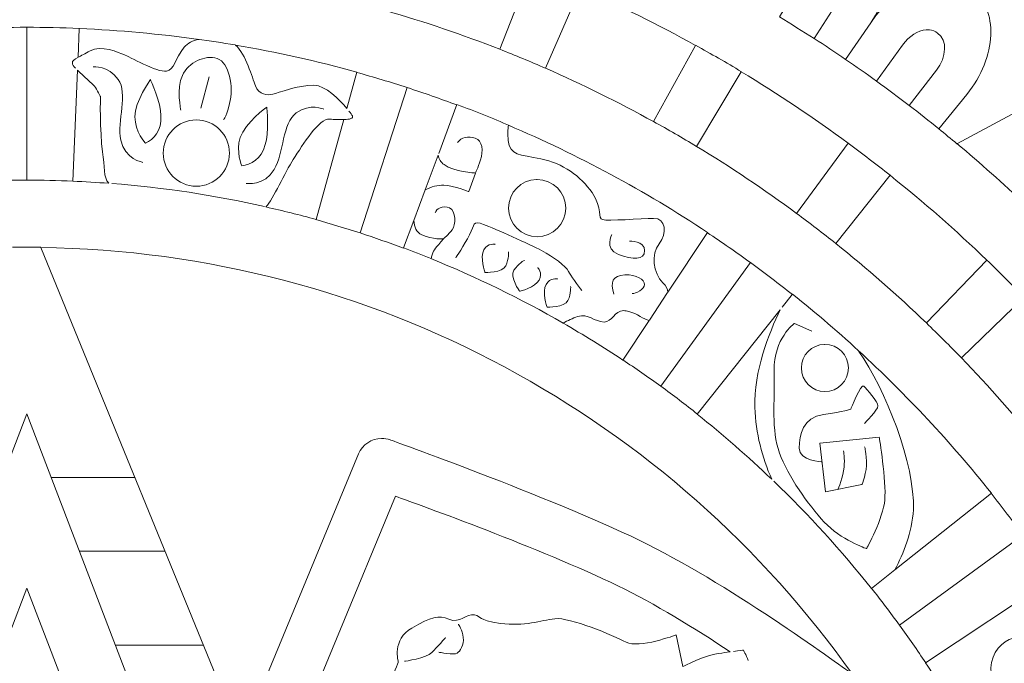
# Model space of a CAD drawing. Header units: millimetres. Extents: x -235 to 244, y -214 to 172.
# Tile 99 of 108: x 73 to 101, y 125 to 143. Entities that reach past the tile are written whole.
import ezdxf

# ---------------------------------------------------------------- set-up
doc = ezdxf.new("R2010")
doc.units = ezdxf.units.MM
doc.header["$MEASUREMENT"] = 0
doc.layers.add('Layer 1', color=7, linetype='Continuous')

msp = doc.modelspace()

# ---------------------------------------------------------------- linework, layer by layer
at = {"layer": 'Layer 1', "lineweight": 15}
for points, knots in [([(73.5153, 171.5214), (38.3394, 171.4537), (9.8583, 142.9189), (9.8583, 107.7417), (9.8583, 107.7417), (9.8583, 72.5175), (38.4139, 43.9619), (73.638, 43.9619), (73.638, 43.9619), (108.8618, 43.9619), (137.4178, 72.5175), (137.4178, 107.7417), (137.4178, 107.7417), (137.4178, 142.9655), (108.8632, 171.5214), (73.638, 171.5214), (73.638, 171.5214), (73.638, 171.5214), (73.5153, 171.5214), (73.5153, 171.5214)], [0, 0, 0, 0, 0.1666667, 0.1666667, 0.1666667, 0.1666667, 0.3333333, 0.3333333, 0.3333333, 0.3333333, 0.5, 0.5, 0.5, 0.5, 0.6666667, 0.6666667, 0.6666667, 0.6666667, 1, 1, 1, 1]), ([(95.4647, 152.8143), (100.2272, 150.5075), (104.5929, 147.4623), (108.4018, 143.7885), (108.4018, 143.7885), (108.4018, 143.7885), (99.866, 139.2024), (99.866, 139.2024), (99.866, 139.2024), (99.6981, 139.3428), (99.527, 139.4807), (99.3562, 139.6183), (99.3562, 139.6183), (99.3562, 139.6183), (100.1457, 140.5927), (100.1457, 140.5927), (100.1457, 140.5927), (100.5663, 141.1123), (100.7934, 141.7145), (100.8171, 142.2588), (100.8171, 142.2588), (100.839, 142.8032), (100.6597, 143.2921), (100.2671, 143.5842), (100.2671, 143.5842), (99.4804, 144.1702), (98.1903, 143.7141), (97.4368, 142.6102), (97.4368, 142.6102), (98.1903, 143.7141), (98.1462, 145.0811), (97.3154, 145.6018), (97.3154, 145.6018), (96.4843, 146.1214), (95.2372, 145.5647), (94.5729, 144.4044), (94.5729, 144.4044), (95.2552, 145.5975), (95.9389, 146.7924), (96.6208, 147.9858), (96.6208, 147.9858), (95.6658, 148.533), (94.6904, 149.0428), (93.698, 149.5211), (93.698, 149.5211), (93.7905, 149.507), (93.8825, 149.5003), (93.9764, 149.5003), (93.9764, 149.5003), (95.076, 149.5017), (95.9692, 150.3932), (95.9692, 151.4928), (95.9692, 151.4928), (95.9678, 152.0015), (95.7776, 152.4615), (95.4647, 152.8143)], [0, 0, 0, 0, 0.0666667, 0.0666667, 0.0666667, 0.0666667, 0.1333333, 0.1333333, 0.1333333, 0.1333333, 0.2, 0.2, 0.2, 0.2, 0.2666667, 0.2666667, 0.2666667, 0.2666667, 0.3333333, 0.3333333, 0.3333333, 0.3333333, 0.4, 0.4, 0.4, 0.4, 0.4666667, 0.4666667, 0.4666667, 0.4666667, 0.5333333, 0.5333333, 0.5333333, 0.5333333, 0.6, 0.6, 0.6, 0.6, 0.6666667, 0.6666667, 0.6666667, 0.6666667, 0.7333333, 0.7333333, 0.7333333, 0.7333333, 0.8, 0.8, 0.8, 0.8, 0.8666667, 0.8666667, 0.8666667, 0.8666667, 1, 1, 1, 1]), ([(84.4556, 145.3016), (85.6215, 144.9664), (86.7652, 144.5794), (87.8842, 144.1413), (87.8842, 144.1413), (87.8842, 144.1413), (86.991, 141.8606), (86.991, 141.8606), (86.991, 141.8606), (85.944, 142.2712), (84.8715, 142.6349), (83.779, 142.9492), (83.779, 142.9492), (83.779, 142.9492), (84.4556, 145.3016), (84.4556, 145.3016)], [0, 0, 0, 0, 0.2, 0.2, 0.2, 0.2, 0.4, 0.4, 0.4, 0.4, 0.6, 0.6, 0.6, 0.6, 1, 1, 1, 1]), ([(96.2377, 144.3328), (96.322, 144.33), (96.4031, 144.3064), (96.4761, 144.2609), (96.4761, 144.2609), (96.7682, 144.0778), (96.7877, 143.6273), (96.5231, 143.2177), (96.5231, 143.2177), (96.5231, 143.2177), (95.8408, 142.1608), (95.8408, 142.1608), (95.8408, 142.1608), (95.5184, 142.3689), (95.1931, 142.5728), (94.8654, 142.7728), (94.8654, 142.7728), (94.8654, 142.7728), (95.5169, 143.8474), (95.5169, 143.8474), (95.5169, 143.8474), (95.7071, 144.1603), (95.9868, 144.3395), (96.2377, 144.3328)], [0, 0, 0, 0, 0.1428571, 0.1428571, 0.1428571, 0.1428571, 0.2857143, 0.2857143, 0.2857143, 0.2857143, 0.4285714, 0.4285714, 0.4285714, 0.4285714, 0.5714286, 0.5714286, 0.5714286, 0.5714286, 0.7142857, 0.7142857, 0.7142857, 0.7142857, 1, 1, 1, 1]), ([(89.258, 143.5733), (90.3689, 143.0882), (91.4519, 142.5538), (92.5046, 141.972), (92.5046, 141.972), (92.5046, 141.972), (91.321, 139.825), (91.321, 139.825), (91.321, 139.825), (90.3343, 140.3708), (89.3186, 140.8724), (88.2797, 141.3272), (88.2797, 141.3272), (88.2797, 141.3272), (89.258, 143.5733), (89.258, 143.5733)], [0, 0, 0, 0, 0.2, 0.2, 0.2, 0.2, 0.4, 0.4, 0.4, 0.4, 0.6, 0.6, 0.6, 0.6, 1, 1, 1, 1]), ([(75.1483, 142.4462), (76.2853, 142.3992), (77.4082, 142.2931), (78.5148, 142.1389), (78.5148, 142.1389), (78.3494, 142.1057), (78.2019, 142.0398), (78.1042, 141.9212), (78.1042, 141.9212), (77.8311, 141.5861), (77.8382, 141.2898), (77.6011, 141.246), (77.6011, 141.246), (77.3626, 141.203), (76.5304, 141.6619), (76.4077, 141.7117), (76.4077, 141.7117), (76.2867, 141.76), (75.7476, 141.9996), (75.4541, 141.8189), (75.4541, 141.8189), (75.3176, 141.735), (75.2005, 141.6828), (75.1137, 141.6358), (75.1137, 141.6358), (75.1137, 141.6358), (75.1483, 142.4462), (75.1483, 142.4462)], [0, 0, 0, 0, 0.125, 0.125, 0.125, 0.125, 0.25, 0.25, 0.25, 0.25, 0.375, 0.375, 0.375, 0.375, 0.5, 0.5, 0.5, 0.5, 0.625, 0.625, 0.625, 0.625, 0.75, 0.75, 0.75, 0.75, 1, 1, 1, 1]), ([(98.9953, 142.4074), (99.0281, 142.4102), (99.0599, 142.4102), (99.0902, 142.4063), (99.0902, 142.4063), (99.1742, 142.3964), (99.2529, 142.3675), (99.3217, 142.3153), (99.3217, 142.3153), (99.5989, 142.11), (99.5824, 141.6577), (99.2846, 141.2707), (99.2846, 141.2707), (99.2846, 141.2707), (98.5212, 140.2759), (98.5212, 140.2759), (98.5212, 140.2759), (98.2168, 140.5101), (97.9095, 140.7373), (97.598, 140.962), (97.598, 140.962), (97.598, 140.962), (98.3339, 141.9805), (98.3339, 141.9805), (98.3339, 141.9805), (98.5212, 142.2394), (98.7692, 142.3925), (98.9953, 142.4074)], [0, 0, 0, 0, 0.125, 0.125, 0.125, 0.125, 0.25, 0.25, 0.25, 0.25, 0.375, 0.375, 0.375, 0.375, 0.5, 0.5, 0.5, 0.5, 0.625, 0.625, 0.625, 0.625, 0.75, 0.75, 0.75, 0.75, 1, 1, 1, 1]), ([(79.5485, 141.9791), (80.7087, 141.7805), (81.851, 141.5282), (82.9701, 141.2181), (82.9701, 141.2181), (82.9701, 141.2181), (82.6847, 140.1944), (82.6847, 140.1944), (82.6847, 140.1944), (82.4726, 140.4523), (82.0881, 140.8421), (81.7558, 140.8488), (81.7558, 140.8488), (81.3039, 140.8601), (80.7543, 140.6287), (80.6011, 140.5955), (80.6011, 140.5955), (80.4495, 140.5623), (80.2085, 140.5719), (80.109, 140.835), (80.109, 140.835), (80.0237, 141.0626), (79.8349, 141.7254), (79.5485, 141.9791)], [0, 0, 0, 0, 0.1428571, 0.1428571, 0.1428571, 0.1428571, 0.2857143, 0.2857143, 0.2857143, 0.2857143, 0.4285714, 0.4285714, 0.4285714, 0.4285714, 0.5714286, 0.5714286, 0.5714286, 0.5714286, 0.7142857, 0.7142857, 0.7142857, 0.7142857, 1, 1, 1, 1]), ([(75.0971, 141.2749), (75.2654, 141.1024), (75.5257, 140.8904), (75.5783, 140.8227), (75.5783, 140.8227), (75.6556, 140.725), (75.7448, 140.5292), (75.7448, 140.5292), (75.7448, 140.5292), (75.7448, 140.5292), (75.7215, 139.5675), (75.8069, 138.9777), (75.8069, 138.9777), (75.869, 138.5462), (75.8207, 138.2622), (75.9805, 138.0887), (75.9805, 138.0887), (75.6429, 138.1148), (75.3038, 138.1356), (74.9648, 138.1507), (74.9648, 138.1507), (74.9648, 138.1507), (75.0971, 141.2749), (75.0971, 141.2749)], [0, 0, 0, 0, 0.1428571, 0.1428571, 0.1428571, 0.1428571, 0.2857143, 0.2857143, 0.2857143, 0.2857143, 0.4285714, 0.4285714, 0.4285714, 0.4285714, 0.5714286, 0.5714286, 0.5714286, 0.5714286, 0.7142857, 0.7142857, 0.7142857, 0.7142857, 1, 1, 1, 1]), ([(93.7919, 141.2294), (94.828, 140.605), (95.8327, 139.934), (96.8014, 139.2186), (96.8014, 139.2186), (96.8014, 139.2186), (95.3476, 137.2441), (95.3476, 137.2441), (95.3476, 137.2441), (94.4382, 137.9137), (93.4984, 138.5434), (92.5282, 139.1294), (92.5282, 139.1294), (92.5282, 139.1294), (93.7919, 141.2294), (93.7919, 141.2294)], [0, 0, 0, 0, 0.2, 0.2, 0.2, 0.2, 0.4, 0.4, 0.4, 0.4, 0.6, 0.6, 0.6, 0.6, 1, 1, 1, 1]), ([(77.1535, 141.0075), (77.1535, 141.0075), (77.4607, 140.3281), (77.4484, 139.9947), (77.4484, 139.9947), (77.4826, 139.559), (77.2318, 139.3318), (77.0155, 139.2161), (77.0155, 139.2161), (77.0155, 139.2161), (76.7192, 139.5372), (76.7164, 139.9616), (76.7164, 139.9616), (76.7125, 140.3845), (77.1535, 141.0075), (77.1535, 141.0075)], [0, 0, 0, 0, 0.2, 0.2, 0.2, 0.2, 0.4, 0.4, 0.4, 0.4, 0.6, 0.6, 0.6, 0.6, 1, 1, 1, 1]), ([(80.4304, 140.2343), (80.4304, 140.2343), (80.5048, 139.4917), (80.3863, 139.1802), (80.3863, 139.1802), (80.2801, 138.7558), (79.97, 138.6206), (79.7287, 138.5794), (79.7287, 138.5794), (79.7287, 138.5794), (79.5499, 138.9791), (79.6822, 139.3812), (79.6822, 139.3812), (79.8145, 139.7838), (80.4304, 140.2343), (80.4304, 140.2343)], [0, 0, 0, 0, 0.2, 0.2, 0.2, 0.2, 0.4, 0.4, 0.4, 0.4, 0.6, 0.6, 0.6, 0.6, 1, 1, 1, 1]), ([(82.2024, 139.8952), (82.328, 139.8843), (82.474, 139.8787), (82.5979, 139.8843), (82.5979, 139.8843), (82.5979, 139.8843), (81.8165, 137.0716), (81.8165, 137.0716), (81.8165, 137.0716), (81.3508, 137.2), (80.8809, 137.3171), (80.4068, 137.4233), (80.4068, 137.4233), (80.6149, 137.6519), (80.9388, 138.3959), (81.1772, 138.7625), (81.1772, 138.7625), (81.4513, 139.1844), (81.8994, 139.9217), (82.2024, 139.8952)], [0, 0, 0, 0, 0.1666667, 0.1666667, 0.1666667, 0.1666667, 0.3333333, 0.3333333, 0.3333333, 0.3333333, 0.5, 0.5, 0.5, 0.5, 0.6666667, 0.6666667, 0.6666667, 0.6666667, 1, 1, 1, 1]), ([(87.2323, 139.7245), (89.2015, 138.8881), (91.0783, 137.878), (92.8408, 136.7065), (92.8408, 136.7065), (92.8408, 136.7065), (91.726, 135.0269), (91.726, 135.0269), (91.726, 135.0269), (91.7207, 135.1151), (91.6805, 135.1976), (91.5856, 135.2915), (91.5856, 135.2915), (91.3072, 135.5599), (91.2519, 136.0933), (91.4794, 136.3883), (91.4794, 136.3883), (91.7069, 136.6818), (91.671, 137.1118), (91.3224, 137.1019), (91.3224, 137.1019), (90.9721, 137.0938), (90.0298, 137.025), (89.8848, 137.0677), (89.8848, 137.0677), (89.7402, 137.109), (89.9028, 137.3693), (89.5889, 137.8269), (89.5889, 137.8269), (89.2788, 138.2816), (88.7563, 138.6605), (88.1474, 138.7776), (88.1474, 138.7776), (87.5519, 138.8937), (87.275, 138.8785), (87.2295, 139.2945), (87.2295, 139.2945), (87.2115, 139.468), (87.2186, 139.6102), (87.2337, 139.7245), (87.2337, 139.7245), (87.2337, 139.7245), (87.2323, 139.7245), (87.2323, 139.7245)], [0, 0, 0, 0, 0.0833333, 0.0833333, 0.0833333, 0.0833333, 0.1666667, 0.1666667, 0.1666667, 0.1666667, 0.25, 0.25, 0.25, 0.25, 0.3333333, 0.3333333, 0.3333333, 0.3333333, 0.4166667, 0.4166667, 0.4166667, 0.4166667, 0.5, 0.5, 0.5, 0.5, 0.5833333, 0.5833333, 0.5833333, 0.5833333, 0.6666667, 0.6666667, 0.6666667, 0.6666667, 0.75, 0.75, 0.75, 0.75, 0.8333333, 0.8333333, 0.8333333, 0.8333333, 1, 1, 1, 1]), ([(85.2536, 138.8771), (85.2797, 138.7738), (85.3305, 138.6841), (85.4229, 138.615), (85.4229, 138.615), (85.6903, 138.4153), (86.3034, 138.3793), (86.3034, 138.3793), (86.3034, 138.3793), (86.3034, 138.3793), (86.1204, 137.8544), (86.1204, 137.8544), (86.1204, 137.8544), (86.1204, 137.8544), (85.715, 138.0255), (85.412, 138.0336), (85.412, 138.0336), (85.2536, 138.0393), (85.0536, 137.9938), (84.8909, 137.9056), (84.8909, 137.9056), (84.8909, 137.9056), (85.2536, 138.8771), (85.2536, 138.8771)], [0, 0, 0, 0, 0.1428571, 0.1428571, 0.1428571, 0.1428571, 0.2857143, 0.2857143, 0.2857143, 0.2857143, 0.4285714, 0.4285714, 0.4285714, 0.4285714, 0.5714286, 0.5714286, 0.5714286, 0.5714286, 0.7142857, 0.7142857, 0.7142857, 0.7142857, 1, 1, 1, 1]), ([(88.0247, 138.1963), (88.0317, 138.1963), (88.0384, 138.1963), (88.0441, 138.1963), (88.0441, 138.1963), (88.4889, 138.1963), (88.8487, 137.8364), (88.8487, 137.3916), (88.8487, 137.3916), (88.8487, 136.9478), (88.4889, 136.5865), (88.0441, 136.5865), (88.0441, 136.5865), (87.6003, 136.5865), (87.239, 136.9478), (87.239, 137.3916), (87.239, 137.3916), (87.239, 137.8283), (87.5879, 138.1867), (88.0247, 138.1963)], [0, 0, 0, 0, 0.1666667, 0.1666667, 0.1666667, 0.1666667, 0.3333333, 0.3333333, 0.3333333, 0.3333333, 0.5, 0.5, 0.5, 0.5, 0.6666667, 0.6666667, 0.6666667, 0.6666667, 1, 1, 1, 1]), ([(97.9811, 138.3148), (98.9262, 137.5609), (99.8346, 136.7657), (100.7038, 135.9307), (100.7038, 135.9307), (100.7038, 135.9307), (99.0034, 134.1612), (99.0034, 134.1612), (99.0034, 134.1612), (98.1889, 134.944), (97.3373, 135.6908), (96.4529, 136.3964), (96.4529, 136.3964), (96.4529, 136.3964), (97.9811, 138.3148), (97.9811, 138.3148)], [0, 0, 0, 0, 0.2, 0.2, 0.2, 0.2, 0.4, 0.4, 0.4, 0.4, 0.6, 0.6, 0.6, 0.6, 1, 1, 1, 1]), ([(84.5699, 137.0416), (84.5822, 136.8663), (84.6401, 136.7121), (84.7985, 136.6405), (84.7985, 136.6405), (85.1114, 136.4997), (85.4035, 136.5262), (85.4035, 136.5262), (85.4035, 136.5262), (85.1915, 136.2655), (85.1252, 136.238), (85.0867, 136.0754), (85.0867, 136.0754), (85.0783, 136.0397), (85.0673, 136.0037), (85.055, 135.9692), (85.055, 135.9692), (84.7985, 136.0725), (84.541, 136.1734), (84.282, 136.2697), (84.282, 136.2697), (84.282, 136.2697), (84.5699, 137.0416), (84.5699, 137.0416)], [0, 0, 0, 0, 0.1428571, 0.1428571, 0.1428571, 0.1428571, 0.2857143, 0.2857143, 0.2857143, 0.2857143, 0.4285714, 0.4285714, 0.4285714, 0.4285714, 0.5714286, 0.5714286, 0.5714286, 0.5714286, 0.7142857, 0.7142857, 0.7142857, 0.7142857, 1, 1, 1, 1]), ([(74.0638, 136.2835), (83.5059, 136.1554), (91.8336, 131.4466), (96.9214, 124.2725), (96.9214, 124.2725), (96.4761, 124.5991), (93.3576, 126.8661), (90.9322, 128.0373), (90.9322, 128.0373), (88.3693, 129.2734), (83.9056, 130.868), (83.9056, 130.868), (83.9056, 130.868), (83.8273, 130.8969), (83.7444, 130.9107), (83.6604, 130.9107), (83.6604, 130.9107), (83.3765, 130.9065), (83.1228, 130.7343), (83.0156, 130.4736), (83.0156, 130.4736), (83.0156, 130.4736), (79.7083, 122.4881), (79.7083, 122.4881), (79.7083, 122.4881), (79.7083, 122.4881), (74.0638, 136.2835), (74.0638, 136.2835)], [0, 0, 0, 0, 0.125, 0.125, 0.125, 0.125, 0.25, 0.25, 0.25, 0.25, 0.375, 0.375, 0.375, 0.375, 0.5, 0.5, 0.5, 0.5, 0.625, 0.625, 0.625, 0.625, 0.75, 0.75, 0.75, 0.75, 1, 1, 1, 1]), ([(101.7569, 134.8808), (102.5933, 134.0127), (103.3913, 133.1043), (104.1448, 132.162), (104.1448, 132.162), (104.1448, 132.162), (102.2282, 130.6295), (102.2282, 130.6295), (102.2282, 130.6295), (101.5212, 131.5129), (100.7744, 132.3631), (99.9888, 133.1773), (99.9888, 133.1773), (99.9888, 133.1773), (101.7569, 134.8808), (101.7569, 134.8808)], [0, 0, 0, 0, 0.2, 0.2, 0.2, 0.2, 0.4, 0.4, 0.4, 0.4, 0.6, 0.6, 0.6, 0.6, 1, 1, 1, 1]), ([(90.4846, 134.5058), (90.5244, 134.5058), (90.5714, 134.5002), (90.6222, 134.485), (90.6222, 134.485), (90.8677, 134.4177), (91.0465, 134.2621), (91.1968, 134.2289), (91.1968, 134.2289), (91.1968, 134.2289), (90.4581, 133.1141), (90.4581, 133.1141), (90.4581, 133.1141), (89.9099, 133.4793), (89.3476, 133.825), (88.7743, 134.1545), (88.7743, 134.1545), (88.9038, 134.2233), (89.0484, 134.2949), (89.1782, 134.3365), (89.1782, 134.3365), (89.4855, 134.4356), (89.6577, 134.1876), (89.9289, 134.1848), (89.9289, 134.1848), (90.166, 134.1834), (90.2006, 134.503), (90.4846, 134.5058)], [0, 0, 0, 0, 0.125, 0.125, 0.125, 0.125, 0.25, 0.25, 0.25, 0.25, 0.375, 0.375, 0.375, 0.375, 0.5, 0.5, 0.5, 0.5, 0.625, 0.625, 0.625, 0.625, 0.75, 0.75, 0.75, 0.75, 1, 1, 1, 1]), ([(94.8872, 134.5291), (94.5729, 133.879), (94.139, 132.7931), (94.1736, 131.7789), (94.1736, 131.7789), (94.1983, 131.0581), (94.3803, 130.3688), (94.6502, 129.7585), (94.6502, 129.7585), (93.9792, 130.3992), (93.2803, 131.0112), (92.5529, 131.5898), (92.5529, 131.5898), (92.5529, 131.5898), (94.8872, 134.5291), (94.8872, 134.5291)], [0, 0, 0, 0, 0.2, 0.2, 0.2, 0.2, 0.4, 0.4, 0.4, 0.4, 0.6, 0.6, 0.6, 0.6, 1, 1, 1, 1]), ([(96.1315, 133.5551), (96.1371, 133.5551), (96.1414, 133.5551), (96.1467, 133.5551), (96.1467, 133.5551), (96.5132, 133.5551), (96.8095, 133.2574), (96.8095, 132.8922), (96.8095, 132.8922), (96.8095, 132.5257), (96.5132, 132.228), (96.1467, 132.228), (96.1467, 132.228), (95.7801, 132.228), (95.4841, 132.5257), (95.4841, 132.8922), (95.4841, 132.8922), (95.4841, 133.2517), (95.772, 133.5466), (96.1315, 133.5551)], [0, 0, 0, 0, 0.1666667, 0.1666667, 0.1666667, 0.1666667, 0.3333333, 0.3333333, 0.3333333, 0.3333333, 0.5, 0.5, 0.5, 0.5, 0.6666667, 0.6666667, 0.6666667, 0.6666667, 1, 1, 1, 1]), ([(97.0935, 133.3745), (98.4411, 132.1398), (99.6938, 130.8017), (100.8337, 129.3673), (100.8337, 129.3673), (100.8337, 129.3673), (98.1148, 127.2104), (98.1148, 127.2104), (98.1148, 127.2104), (98.3586, 127.6641), (98.6066, 128.2701), (98.6369, 128.9013), (98.6369, 128.9013), (98.6948, 130.1762), (97.8389, 132.3024), (97.1059, 133.3579), (97.1059, 133.3579), (97.1016, 133.365), (97.0977, 133.3688), (97.0935, 133.3745)], [0, 0, 0, 0, 0.1666667, 0.1666667, 0.1666667, 0.1666667, 0.3333333, 0.3333333, 0.3333333, 0.3333333, 0.5, 0.5, 0.5, 0.5, 0.6666667, 0.6666667, 0.6666667, 0.6666667, 1, 1, 1, 1]), ([(84.0559, 129.2805), (84.7463, 129.0297), (88.1294, 127.8168), (90.3191, 126.7599), (90.3191, 126.7599), (91.3457, 126.2653), (92.4965, 125.5541), (93.4818, 124.9022), (93.4818, 124.9022), (93.3509, 124.8831), (93.3107, 124.8775), (93.1442, 124.8556), (93.1442, 124.8556), (92.7967, 124.8101), (92.1437, 124.4891), (92.1437, 124.4891), (92.1437, 124.4891), (92.1437, 124.4891), (91.9588, 125.3777), (91.9588, 125.3777), (91.9588, 125.3777), (91.9588, 125.3777), (90.9019, 124.9865), (90.5463, 125.1752), (90.5463, 125.1752), (90.1896, 125.3654), (88.9549, 125.8808), (88.5457, 125.8339), (88.5457, 125.8339), (88.1361, 125.7869), (87.6937, 125.6091), (87.0104, 125.7044), (87.0104, 125.7044), (86.3257, 125.7993), (86.5116, 125.8917), (86.2773, 125.9429), (86.2773, 125.9429), (86.0431, 125.9937), (85.8709, 125.6878), (85.5609, 125.8173), (85.5609, 125.8173), (85.2493, 125.9482), (85.0825, 125.8861), (84.5163, 125.5721), (84.5163, 125.5721), (83.9483, 125.2578), (84.1317, 124.6171), (84.1317, 124.6171), (84.1317, 124.6171), (84.1317, 124.6171), (83.9938, 124.2382), (83.8492, 123.9874), (83.8492, 123.9874), (83.7059, 123.7366), (83.8725, 123.7101), (83.9483, 123.3796), (83.9483, 123.3796), (84.0242, 123.0501), (83.9056, 122.7679), (83.7335, 122.4204), (83.7335, 122.4204), (83.5627, 122.0733), (83.375, 120.7764), (83.7278, 120.1069), (83.7278, 120.1069), (84.0806, 119.4384), (85.1185, 119.2249), (86.9758, 118.8305), (86.9758, 118.8305), (88.8336, 118.4379), (88.0123, 118.1871), (88.8046, 117.5972), (88.8046, 117.5972), (89.5984, 117.0074), (90.4623, 117.0807), (91.1707, 117.1097), (91.1707, 117.1097), (91.8212, 117.1372), (92.3476, 117.5947), (92.7141, 117.9708), (92.7141, 117.9708), (92.2167, 117.0818), (91.7013, 116.1614), (91.3002, 115.4421), (91.3002, 115.4421), (90.7393, 114.4335), (90.3562, 113.7456), (90.2337, 113.5018), (90.2337, 113.5018), (90.0475, 113.1325), (89.9332, 112.8513), (89.8796, 112.5592), (89.8796, 112.5592), (89.8256, 112.2671), (89.8587, 111.9954), (89.8961, 111.7891), (89.8961, 111.7891), (89.9455, 111.5174), (90.1219, 111.2666), (90.3205, 111.122), (90.3205, 111.122), (90.4253, 111.0461), (90.5325, 110.9939), (90.6401, 110.9565), (90.6401, 110.9565), (90.4997, 110.5487), (90.3452, 110.0485), (90.2309, 109.5027), (90.2309, 109.5027), (89.9706, 108.2585), (90.1343, 107.3501), (90.2062, 106.3581), (90.2062, 106.3581), (90.2514, 105.716), (90.4182, 105.0295), (90.5354, 104.6023), (90.5354, 104.6023), (90.4623, 104.5709), (90.3907, 104.5321), (90.3205, 104.4813), (90.3205, 104.4813), (90.1205, 104.3363), (89.9455, 104.0858), (89.8961, 103.8128), (89.8961, 103.8128), (89.8587, 103.6075), (89.8231, 103.3362), (89.8796, 103.0437), (89.8796, 103.0437), (89.9332, 102.7516), (90.0475, 102.4719), (90.2337, 102.1025), (90.2337, 102.1025), (90.3562, 101.8587), (90.7393, 101.1683), (91.3002, 100.1612), (91.3002, 100.1612), (91.8611, 99.1536), (92.5762, 97.8748), (93.2803, 96.6182), (93.2803, 96.6182), (94.5221, 94.4021), (95.4549, 92.7401), (95.7237, 92.2621), (95.7237, 92.2621), (95.2965, 91.9534), (93.523, 90.658), (91.7383, 89.6121), (91.7383, 89.6121), (91.78, 89.6713), (91.8241, 89.7278), (91.8611, 89.7884), (91.8611, 89.7884), (92.3628, 90.5988), (92.2386, 91.4147), (92.1589, 92.1312), (92.1589, 92.1312), (92.0788, 92.8477), (91.8625, 93.6775), (92.0583, 94.0218), (92.0583, 94.0218), (92.2538, 94.3664), (91.9962, 94.7989), (91.2893, 94.9245), (91.2893, 94.9245), (90.5823, 95.0498), (90.3248, 94.8416), (90.3248, 94.8416), (90.3248, 94.8416), (90.3248, 94.8416), (90.1166, 95.2124), (89.8464, 95.6329), (89.8464, 95.6329), (89.6809, 95.8904), (89.6164, 96.1014), (89.5875, 96.2337), (89.5875, 96.2337), (89.5875, 96.2337), (90.7269, 96.8412), (90.7269, 96.8412), (90.7269, 96.8412), (90.7269, 96.8412), (89.1341, 99.7364), (89.1341, 99.7364), (89.1341, 99.7364), (89.1341, 99.7364), (84.8814, 97.5605), (84.8814, 97.5605), (84.8814, 97.5605), (87.3537, 100.2631), (88.8653, 103.8583), (88.8653, 107.8023), (88.8653, 107.8023), (88.8653, 113.6341), (85.5623, 118.7053), (80.7306, 121.252), (80.7306, 121.252), (80.7306, 121.252), (84.0559, 129.2805), (84.0559, 129.2805)], [0, 0, 0, 0, 0.0196078, 0.0196078, 0.0196078, 0.0196078, 0.0392157, 0.0392157, 0.0392157, 0.0392157, 0.0588235, 0.0588235, 0.0588235, 0.0588235, 0.0784314, 0.0784314, 0.0784314, 0.0784314, 0.0980392, 0.0980392, 0.0980392, 0.0980392, 0.1176471, 0.1176471, 0.1176471, 0.1176471, 0.1372549, 0.1372549, 0.1372549, 0.1372549, 0.1568627, 0.1568627, 0.1568627, 0.1568627, 0.1764706, 0.1764706, 0.1764706, 0.1764706, 0.1960784, 0.1960784, 0.1960784, 0.1960784, 0.2156863, 0.2156863, 0.2156863, 0.2156863, 0.2352941, 0.2352941, 0.2352941, 0.2352941, 0.254902, 0.254902, 0.254902, 0.254902, 0.2745098, 0.2745098, 0.2745098, 0.2745098, 0.2941176, 0.2941176, 0.2941176, 0.2941176, 0.3137255, 0.3137255, 0.3137255, 0.3137255, 0.3333333, 0.3333333, 0.3333333, 0.3333333, 0.3529412, 0.3529412, 0.3529412, 0.3529412, 0.372549, 0.372549, 0.372549, 0.372549, 0.3921569, 0.3921569, 0.3921569, 0.3921569, 0.4117647, 0.4117647, 0.4117647, 0.4117647, 0.4313725, 0.4313725, 0.4313725, 0.4313725, 0.4509804, 0.4509804, 0.4509804, 0.4509804, 0.4705882, 0.4705882, 0.4705882, 0.4705882, 0.4901961, 0.4901961, 0.4901961, 0.4901961, 0.5098039, 0.5098039, 0.5098039, 0.5098039, 0.5294118, 0.5294118, 0.5294118, 0.5294118, 0.5490196, 0.5490196, 0.5490196, 0.5490196, 0.5686275, 0.5686275, 0.5686275, 0.5686275, 0.5882353, 0.5882353, 0.5882353, 0.5882353, 0.6078431, 0.6078431, 0.6078431, 0.6078431, 0.627451, 0.627451, 0.627451, 0.627451, 0.6470588, 0.6470588, 0.6470588, 0.6470588, 0.6666667, 0.6666667, 0.6666667, 0.6666667, 0.6862745, 0.6862745, 0.6862745, 0.6862745, 0.7058824, 0.7058824, 0.7058824, 0.7058824, 0.7254902, 0.7254902, 0.7254902, 0.7254902, 0.745098, 0.745098, 0.745098, 0.745098, 0.7647059, 0.7647059, 0.7647059, 0.7647059, 0.7843137, 0.7843137, 0.7843137, 0.7843137, 0.8039216, 0.8039216, 0.8039216, 0.8039216, 0.8235294, 0.8235294, 0.8235294, 0.8235294, 0.8431373, 0.8431373, 0.8431373, 0.8431373, 0.8627451, 0.8627451, 0.8627451, 0.8627451, 0.8823529, 0.8823529, 0.8823529, 0.8823529, 0.9019608, 0.9019608, 0.9019608, 0.9019608, 0.9215686, 0.9215686, 0.9215686, 0.9215686, 0.9411765, 0.9411765, 0.9411765, 0.9411765, 0.9607843, 0.9607843, 0.9607843, 0.9607843, 1, 1, 1, 1]), ([(102.5739, 126.9733), (102.9599, 126.3948), (103.3264, 125.8021), (103.6763, 125.1985), (103.6763, 125.1985), (103.4255, 125.3255), (103.1003, 125.2303), (102.9267, 124.8789), (102.9267, 124.8789), (102.7408, 124.5028), (102.5919, 124.4683), (102.4501, 124.7646), (102.4501, 124.7646), (102.3065, 125.062), (101.8493, 125.3266), (101.5569, 125.3089), (101.5569, 125.3089), (101.2648, 125.2909), (100.9176, 125.0098), (100.8404, 124.6062), (100.8404, 124.6062), (100.7631, 124.2023), (100.9712, 123.7751), (100.9712, 123.7751), (100.9712, 123.7751), (100.9645, 123.5627), (100.6446, 123.7571), (100.3952, 123.8537), (100.3952, 123.8537), (100.1457, 123.9486), (100.0494, 123.8234), (99.9612, 123.5778), (99.9612, 123.5778), (99.9062, 123.4265), (99.8745, 123.3094), (99.8868, 123.1453), (99.8868, 123.1453), (99.5989, 123.6361), (99.297, 124.1183), (98.9826, 124.591), (98.9826, 124.591), (98.9826, 124.591), (102.5739, 126.9733), (102.5739, 126.9733)], [0, 0, 0, 0, 0.0833333, 0.0833333, 0.0833333, 0.0833333, 0.1666667, 0.1666667, 0.1666667, 0.1666667, 0.25, 0.25, 0.25, 0.25, 0.3333333, 0.3333333, 0.3333333, 0.3333333, 0.4166667, 0.4166667, 0.4166667, 0.4166667, 0.5, 0.5, 0.5, 0.5, 0.5833333, 0.5833333, 0.5833333, 0.5833333, 0.6666667, 0.6666667, 0.6666667, 0.6666667, 0.75, 0.75, 0.75, 0.75, 0.8333333, 0.8333333, 0.8333333, 0.8333333, 1, 1, 1, 1]), ([(73.6684, 126.6911), (73.6684, 126.6911), (75.1137, 122.9277), (75.1137, 122.9277), (75.1137, 122.9277), (74.6385, 122.9732), (74.1563, 122.9965), (73.6698, 122.9965), (73.6698, 122.9965), (73.1819, 122.9965), (72.6996, 122.9718), (72.2227, 122.9263), (72.2227, 122.9263), (72.2227, 122.9263), (73.6684, 126.6911), (73.6684, 126.6911)], [0, 0, 0, 0, 0.2, 0.2, 0.2, 0.2, 0.4, 0.4, 0.4, 0.4, 0.6, 0.6, 0.6, 0.6, 1, 1, 1, 1])]:
    msp.add_open_spline(points, degree=3, knots=knots, dxfattribs=at)
at = {"layer": 'Layer 1', "color": 1, "lineweight": 15}
for points in [[(97.4368, 142.6102), (97.4368, 142.6102), (96.7298, 141.578), (96.7298, 141.578)], [(73.6684, 142.4807), (73.6684, 142.4807), (73.6684, 138.1797), (73.6684, 138.1797)], [(78.4693, 142.1484), (78.8277, 142.0987), (79.1833, 142.0451), (79.5372, 141.9844)], [(92.506, 141.9734), (92.9403, 141.7336), (93.3699, 141.4856), (93.7943, 141.2308)], [(97.6008, 140.9663), (97.0261, 141.3808), (96.4402, 141.7805), (95.845, 142.1664)], [(88.2811, 141.3272), (87.8553, 141.5131), (87.4267, 141.6909), (86.9924, 141.8606)], [(78.8112, 141.0873), (78.8112, 141.0873), (78.5741, 140.2053), (78.5741, 140.2053)], [(84.3854, 140.7828), (84.3854, 140.7828), (83.0554, 136.6927), (83.0554, 136.6927)], [(99.359, 139.6211), (99.0835, 139.843), (98.8052, 140.0621), (98.524, 140.2783)], [(92.5296, 139.1294), (92.1313, 139.3689), (91.7288, 139.6017), (91.3224, 139.8264)], [(96.8028, 139.22), (97.2025, 138.9251), (97.5952, 138.6249), (97.9825, 138.3148)], [(101.7872, 137.4963), (101.1642, 138.0858), (100.5236, 138.6566), (99.8646, 139.2063)], [(80.3627, 137.4371), (78.9639, 137.751), (77.5309, 137.9701), (76.0672, 138.0848)], [(84.5699, 137.0441), (84.5699, 137.0441), (84.8895, 137.9013), (84.8895, 137.9013)], [(96.4529, 136.3953), (96.0902, 136.6846), (95.7209, 136.9682), (95.3476, 137.2441)], [(88.7729, 134.1573), (87.5809, 134.842), (86.3394, 135.4499), (85.0521, 135.9706)], [(100.7038, 135.9307), (101.0608, 135.5875), (101.4122, 135.2375), (101.7569, 134.8808)], [(94.0522, 135.8577), (94.0522, 135.8577), (91.5249, 132.3782), (91.5249, 132.3782)], [(91.7151, 135.0117), (91.7151, 135.0117), (91.2053, 134.2413), (91.2053, 134.2413)], [(99.9888, 133.1759), (99.6663, 133.5096), (99.3368, 133.8387), (99.0034, 134.1601)], [(74.3559, 129.8068), (74.3559, 129.8068), (76.7139, 129.8068), (76.7139, 129.8068)], [(101.7237, 128.1848), (101.7237, 128.1848), (98.2457, 125.6575), (98.2457, 125.6575)], [(75.1511, 127.7315), (75.1511, 127.7315), (77.5627, 127.7315), (77.5627, 127.7315)], [(76.1639, 125.087), (76.1639, 125.087), (78.6443, 125.087), (78.6443, 125.087)]]:
    msp.add_open_spline(points, degree=3, dxfattribs=at)
for points, knots in [([(72.1867, 142.4476), (72.6774, 142.468), (73.172, 142.4807), (73.6698, 142.4807), (73.6698, 142.4807), (74.1672, 142.4807), (74.6604, 142.468), (75.1525, 142.4476)], [0, 0, 0, 0, 0.3333333, 0.3333333, 0.3333333, 0.3333333, 1, 1, 1, 1]), ([(78.0065, 140.1475), (78.0065, 140.1475), (77.8851, 140.7581), (78.053, 141.1261), (78.053, 141.1261), (78.2227, 141.494), (78.6898, 141.7131), (79.0316, 141.6027), (79.0316, 141.6027), (79.3735, 141.4912), (79.503, 140.8036), (79.383, 140.3337), (79.383, 140.3337), (79.2617, 139.8649), (79.208, 139.8843), (79.208, 139.8843)], [0, 0, 0, 0, 0.2, 0.2, 0.2, 0.2, 0.4, 0.4, 0.4, 0.4, 0.6, 0.6, 0.6, 0.6, 1, 1, 1, 1]), ([(75.1084, 141.633), (75.0089, 141.5808), (74.9511, 141.5381), (74.9539, 141.4704), (74.9539, 141.4704), (74.9539, 141.4372), (74.9913, 141.3864), (75.0463, 141.3257)], [0, 0, 0, 0, 0.3333333, 0.3333333, 0.3333333, 0.3333333, 1, 1, 1, 1]), ([(75.5451, 141.3631), (75.5451, 141.3631), (75.9628, 141.4097), (76.245, 141.0128), (76.245, 141.0128), (76.5276, 140.6145), (76.2108, 139.8444), (76.3167, 139.3068), (76.3167, 139.3068), (76.4228, 138.7709), (76.9425, 138.6771), (76.9425, 138.6771)], [0, 0, 0, 0, 0.25, 0.25, 0.25, 0.25, 0.5, 0.5, 0.5, 0.5, 1, 1, 1, 1]), ([(82.9644, 141.21), (83.4385, 141.0777), (83.9127, 140.9359), (84.3854, 140.7828), (84.3854, 140.7828), (84.8578, 140.6287), (85.3252, 140.466), (85.7852, 140.2935)], [0, 0, 0, 0, 0.3333333, 0.3333333, 0.3333333, 0.3333333, 1, 1, 1, 1]), ([(82.0355, 140.175), (82.0355, 140.175), (81.6567, 140.3542), (81.2612, 140.0692), (81.2612, 140.0692), (80.8643, 139.7852), (80.9141, 138.953), (80.6396, 138.4802), (80.6396, 138.4802), (80.3655, 138.0061), (79.8444, 138.0858), (79.8444, 138.0858)], [0, 0, 0, 0, 0.25, 0.25, 0.25, 0.25, 0.5, 0.5, 0.5, 0.5, 1, 1, 1, 1]), ([(85.2726, 138.9279), (85.2726, 138.9279), (85.7852, 140.3059), (85.7852, 140.3059), (85.7852, 140.3059), (86.2911, 140.1171), (86.7899, 139.9189), (87.2831, 139.7079)], [0, 0, 0, 0, 0.3333333, 0.3333333, 0.3333333, 0.3333333, 1, 1, 1, 1]), ([(82.6049, 139.8815), (82.7647, 139.8885), (82.8804, 139.916), (82.8392, 139.9877), (82.8392, 139.9877), (82.824, 140.0124), (82.7894, 140.0621), (82.7411, 140.1242)], [0, 0, 0, 0, 0.3333333, 0.3333333, 0.3333333, 0.3333333, 1, 1, 1, 1]), ([(79.3774, 138.9403), (79.3774, 138.4249), (78.96, 138.0075), (78.4446, 138.0075), (78.4446, 138.0075), (77.9306, 138.0075), (77.5129, 138.4249), (77.5129, 138.9403), (77.5129, 138.9403), (77.5129, 139.4543), (77.9306, 139.8719), (78.4446, 139.8719), (78.4446, 139.8719), (78.96, 139.8719), (79.3774, 139.4543), (79.3774, 138.9403)], [0, 0, 0, 0, 0.2, 0.2, 0.2, 0.2, 0.4, 0.4, 0.4, 0.4, 0.6, 0.6, 0.6, 0.6, 1, 1, 1, 1]), ([(86.3034, 138.3793), (86.3034, 138.3793), (86.3722, 138.5035), (86.4509, 138.7473), (86.4509, 138.7473), (86.5282, 138.9928), (86.5059, 139.3001), (86.302, 139.358), (86.302, 139.358), (86.0981, 139.4158), (85.908, 139.3911), (85.8018, 139.2352)], [0, 0, 0, 0, 0.25, 0.25, 0.25, 0.25, 0.5, 0.5, 0.5, 0.5, 1, 1, 1, 1]), ([(74.9691, 138.1507), (74.538, 138.1701), (74.1051, 138.1797), (73.6698, 138.1797), (73.6698, 138.1797), (73.2327, 138.1797), (72.8002, 138.1701), (72.3673, 138.1522)], [0, 0, 0, 0, 0.3333333, 0.3333333, 0.3333333, 0.3333333, 1, 1, 1, 1]), ([(85.4035, 136.5262), (85.4035, 136.5262), (85.5457, 136.65), (85.6505, 136.7837), (85.6505, 136.7837), (85.7549, 136.916), (85.7648, 137.321), (85.576, 137.3997), (85.576, 137.3997), (85.3859, 137.4784), (85.1873, 137.3736), (85.1735, 137.2565)], [0, 0, 0, 0, 0.25, 0.25, 0.25, 0.25, 0.5, 0.5, 0.5, 0.5, 1, 1, 1, 1]), ([(84.2834, 136.2641), (83.8795, 136.4144), (83.4703, 136.5576), (83.0568, 136.6927), (83.0568, 136.6927), (82.642, 136.8278), (82.2271, 136.952), (81.8112, 137.0677)], [0, 0, 0, 0, 0.3333333, 0.3333333, 0.3333333, 0.3333333, 1, 1, 1, 1]), ([(85.7482, 135.9995), (85.7482, 135.9995), (85.9962, 136.3523), (86.1408, 136.6405), (86.1408, 136.6405), (86.2869, 136.9298), (86.2181, 137.0564), (86.5363, 136.9326), (86.5363, 136.9326), (86.8548, 136.8098), (87.8373, 136.3717), (88.1693, 136.1953), (88.1693, 136.1953), (88.5016, 136.0175), (88.8459, 135.7723), (88.9285, 135.604), (88.9285, 135.604), (88.9659, 135.531), (89.2096, 135.1797), (89.3063, 135.0724)], [0, 0, 0, 0, 0.1666667, 0.1666667, 0.1666667, 0.1666667, 0.3333333, 0.3333333, 0.3333333, 0.3333333, 0.5, 0.5, 0.5, 0.5, 0.6666667, 0.6666667, 0.6666667, 0.6666667, 1, 1, 1, 1]), ([(92.8341, 136.7012), (93.2433, 136.4295), (93.6511, 136.1484), (94.0522, 135.8563), (94.0522, 135.8563), (94.4547, 135.5642), (94.8474, 135.265), (95.2333, 134.9578)], [0, 0, 0, 0, 0.3333333, 0.3333333, 0.3333333, 0.3333333, 1, 1, 1, 1]), ([(86.8644, 136.3703), (86.8644, 136.3703), (86.6605, 136.42), (86.5433, 136.2189), (86.5433, 136.2189), (86.4262, 136.0161), (86.5723, 135.5822), (86.5723, 135.5822), (86.5723, 135.5822), (86.5723, 135.5822), (87.0654, 135.5599), (87.1607, 135.7667), (87.1607, 135.7667), (87.257, 135.972), (87.2351, 136.1635), (87.2351, 136.1635)], [0, 0, 0, 0, 0.2, 0.2, 0.2, 0.2, 0.4, 0.4, 0.4, 0.4, 0.6, 0.6, 0.6, 0.6, 1, 1, 1, 1]), ([(90.1494, 136.6514), (90.1494, 136.6514), (89.9194, 136.2436), (90.3301, 136.0877), (90.3301, 136.0877), (90.7407, 135.9321), (91.0674, 135.9212), (91.0702, 136.1953), (91.0702, 136.1953), (91.073, 136.4708), (90.6444, 136.4627), (90.6444, 136.4627)], [0, 0, 0, 0, 0.25, 0.25, 0.25, 0.25, 0.5, 0.5, 0.5, 0.5, 1, 1, 1, 1]), ([(73.2701, 136.2877), (73.4024, 136.2891), (73.5361, 136.2905), (73.6698, 136.2905), (73.6698, 136.2905), (73.8035, 136.2905), (73.9354, 136.2891), (74.0681, 136.2877)], [0, 0, 0, 0, 0.3333333, 0.3333333, 0.3333333, 0.3333333, 1, 1, 1, 1]), ([(88.0592, 135.7187), (88.0592, 135.7187), (88.2106, 135.5723), (88.1019, 135.3659), (88.1019, 135.3659), (87.9943, 135.1592), (87.5491, 135.0502), (87.5491, 135.0502), (87.5491, 135.0502), (87.5491, 135.0502), (87.2669, 135.4541), (87.3907, 135.6453), (87.3907, 135.6453), (87.5135, 135.8369), (87.687, 135.9212), (87.687, 135.9212)], [0, 0, 0, 0, 0.2, 0.2, 0.2, 0.2, 0.4, 0.4, 0.4, 0.4, 0.6, 0.6, 0.6, 0.6, 1, 1, 1, 1]), ([(88.6159, 135.3959), (88.6159, 135.3959), (88.4106, 135.4442), (88.2935, 135.2432), (88.2935, 135.2432), (88.1763, 135.0421), (88.3224, 134.6064), (88.3224, 134.6064), (88.3224, 134.6064), (88.3224, 134.6064), (88.8156, 134.5845), (88.9108, 134.7912), (88.9108, 134.7912), (89.0071, 134.998), (88.9853, 135.1895), (88.9853, 135.1895)], [0, 0, 0, 0, 0.2, 0.2, 0.2, 0.2, 0.4, 0.4, 0.4, 0.4, 0.6, 0.6, 0.6, 0.6, 1, 1, 1, 1]), ([(90.202, 134.9662), (90.0944, 135.3162), (90.1702, 135.4897), (90.5093, 135.5106), (90.5093, 135.5106), (90.8469, 135.531), (91.0702, 135.374), (91.0702, 135.2403), (91.0702, 135.2403), (91.0702, 135.1066), (90.8151, 134.9842), (90.7227, 134.9842)], [0, 0, 0, 0, 0.25, 0.25, 0.25, 0.25, 0.5, 0.5, 0.5, 0.5, 1, 1, 1, 1]), ([(94.9437, 134.6011), (94.9437, 134.6011), (95.2347, 134.9662), (95.2347, 134.9662), (95.2347, 134.9662), (95.9152, 134.4258), (96.5767, 133.8596), (97.2149, 133.2683)], [0, 0, 0, 0, 0.3333333, 0.3333333, 0.3333333, 0.3333333, 1, 1, 1, 1]), ([(95.7776, 133.9283), (95.7776, 133.9283), (95.2883, 134.145), (95.2883, 134.145), (95.2883, 134.145), (95.2883, 134.145), (94.6985, 133.7202), (94.7179, 132.8164), (94.7179, 132.8164), (94.737, 131.9112), (94.6322, 131.1463), (94.8678, 130.4986), (94.8678, 130.4986), (95.1035, 129.8509), (95.6768, 129.0434), (96.129, 128.5527), (96.129, 128.5527), (96.5795, 128.062), (97.3182, 127.8073), (97.3182, 127.8073), (97.3182, 127.8073), (97.3182, 127.8073), (97.791, 128.6575), (97.8336, 129.181), (97.8336, 129.181), (97.8763, 129.7063), (97.6777, 130.9421), (97.6777, 130.9421), (97.6777, 130.9421), (97.6777, 130.9421), (96.0077, 130.777), (96.0077, 130.777), (96.0077, 130.777), (96.0077, 130.777), (96.1646, 129.4071), (96.1646, 129.4071), (96.1646, 129.4071), (96.1646, 129.4071), (97.1898, 129.6096), (97.1898, 129.6096), (97.1898, 129.6096), (97.1898, 129.6096), (97.3348, 129.943), (97.3182, 130.2725), (97.3182, 130.2725), (97.3016, 130.6034), (97.2643, 130.6736), (97.2643, 130.6736)], [0, 0, 0, 0, 0.0769231, 0.0769231, 0.0769231, 0.0769231, 0.1538462, 0.1538462, 0.1538462, 0.1538462, 0.2307692, 0.2307692, 0.2307692, 0.2307692, 0.3076923, 0.3076923, 0.3076923, 0.3076923, 0.3846154, 0.3846154, 0.3846154, 0.3846154, 0.4615385, 0.4615385, 0.4615385, 0.4615385, 0.5384615, 0.5384615, 0.5384615, 0.5384615, 0.6153846, 0.6153846, 0.6153846, 0.6153846, 0.6923077, 0.6923077, 0.6923077, 0.6923077, 0.7692308, 0.7692308, 0.7692308, 0.7692308, 0.8461538, 0.8461538, 0.8461538, 0.8461538, 1, 1, 1, 1]), ([(92.5596, 131.5912), (92.222, 131.8586), (91.8777, 132.1218), (91.5249, 132.3782), (91.5249, 132.3782), (91.1721, 132.6344), (90.8151, 132.8813), (90.4556, 133.1194)], [0, 0, 0, 0, 0.3333333, 0.3333333, 0.3333333, 0.3333333, 1, 1, 1, 1]), ([(96.0669, 130.2517), (96.0669, 130.2517), (95.4235, 130.2644), (95.4235, 130.6376), (95.4235, 130.6376), (95.4235, 131.0098), (95.5254, 131.5058), (96.1068, 131.5817), (96.1068, 131.5817), (96.6871, 131.6561), (96.8787, 131.7348), (96.8787, 131.7348), (96.8787, 131.7348), (96.8787, 131.7348), (97.1584, 132.465), (97.241, 132.3811), (97.241, 132.3811), (97.3221, 132.2968), (97.6407, 131.9412), (97.6407, 131.8269), (97.6407, 131.8269), (97.6407, 131.7111), (97.2604, 131.3294), (97.2604, 131.3294)], [0, 0, 0, 0, 0.1428571, 0.1428571, 0.1428571, 0.1428571, 0.2857143, 0.2857143, 0.2857143, 0.2857143, 0.4285714, 0.4285714, 0.4285714, 0.4285714, 0.5714286, 0.5714286, 0.5714286, 0.5714286, 0.7142857, 0.7142857, 0.7142857, 0.7142857, 1, 1, 1, 1]), ([(70.2136, 122.5968), (70.2136, 122.5968), (73.6684, 131.5983), (73.6684, 131.5983), (73.6684, 131.5983), (73.6684, 131.5983), (77.1175, 122.601), (77.1175, 122.601)], [0, 0, 0, 0, 0.3333333, 0.3333333, 0.3333333, 0.3333333, 1, 1, 1, 1]), ([(96.6691, 130.5579), (96.6691, 130.5579), (96.7118, 130.3413), (96.6871, 130.0961), (96.6871, 130.0961), (96.6621, 129.8509), (96.5174, 129.4759), (96.5174, 129.4759)], [0, 0, 0, 0, 0.3333333, 0.3333333, 0.3333333, 0.3333333, 1, 1, 1, 1]), ([(98.1148, 127.209), (98.1148, 127.209), (97.4558, 126.6869), (97.4558, 126.6869), (97.4558, 126.6869), (96.6084, 127.7533), (95.6895, 128.7623), (94.708, 129.7049)], [0, 0, 0, 0, 0.3333333, 0.3333333, 0.3333333, 0.3333333, 1, 1, 1, 1]), ([(100.8266, 129.3645), (101.1325, 128.9799), (101.433, 128.5873), (101.7251, 128.1848), (101.7251, 128.1848), (102.0172, 127.7823), (102.2984, 127.3759), (102.5697, 126.9652)], [0, 0, 0, 0, 0.3333333, 0.3333333, 0.3333333, 0.3333333, 1, 1, 1, 1]), ([(98.9869, 124.5896), (98.7484, 124.9491), (98.5018, 125.3047), (98.2457, 125.6561), (98.2457, 125.6561), (97.9892, 126.0088), (97.726, 126.3549), (97.4572, 126.6939)], [0, 0, 0, 0, 0.3333333, 0.3333333, 0.3333333, 0.3333333, 1, 1, 1, 1]), ([(85.8254, 125.6769), (85.8254, 125.6769), (85.944, 125.5114), (85.963, 125.3089), (85.963, 125.3089), (85.9838, 125.105), (85.872, 124.9135), (85.7895, 124.8637), (85.7895, 124.8637), (85.7055, 124.814), (85.274, 124.8912), (85.274, 124.8912)], [0, 0, 0, 0, 0.25, 0.25, 0.25, 0.25, 0.5, 0.5, 0.5, 0.5, 1, 1, 1, 1]), ([(84.3067, 124.6376), (84.3067, 124.6376), (84.935, 124.7244), (85.0797, 124.8803), (85.0797, 124.8803), (85.2243, 125.0359), (85.467, 125.3019), (85.467, 125.3019)], [0, 0, 0, 0, 0.3333333, 0.3333333, 0.3333333, 0.3333333, 1, 1, 1, 1]), ([(93.5728, 124.9135), (93.7365, 124.9367), (93.8511, 124.9533), (93.8511, 124.9533), (93.8511, 124.9533), (93.8511, 124.9533), (93.9213, 124.8224), (93.9887, 124.6598)], [0, 0, 0, 0, 0.3333333, 0.3333333, 0.3333333, 0.3333333, 1, 1, 1, 1])]:
    msp.add_open_spline(points, degree=3, knots=knots, dxfattribs=at)

doc.saveas('drawing.dxf')
